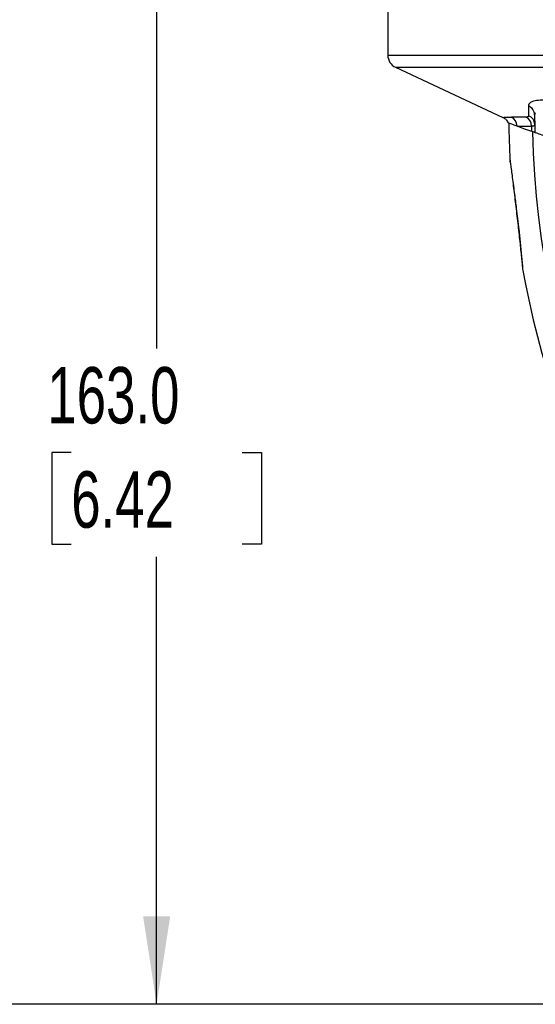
# Model space of a CAD drawing. Header units: millimetres. Extents: x 25 to 1092, y 25 to 838.
# Tile 34 of 94: x 446 to 524, y 195 to 342. Entities that reach past the tile are written whole.
import ezdxf

# ---------------------------------------------------------------- set-up
doc = ezdxf.new("R2010")
doc.units = ezdxf.units.MM
doc.header["$LTSCALE"] = 4
doc.layers.add('DIMENSIONS', color=140, linetype='Continuous', lineweight=25)
doc.styles.add('SLDTEXTSTYLE0', font='TXT', dxfattribs={"width": 0.7})
doc.dimstyles.new('SLDDIMSTYLE0', dxfattribs={"dimtxt": 8.632031, "dimasz": 13.208, "dimexe": 0, "dimexo": 0.0625, "dimgap": 2.158008, "dimtad": 0, "dimtih": 1, "dimtoh": 1, "dimrnd": 1e-09, "dimzin": 12, "dimdsep": 46, "dimtxsty": 'SLDTEXTSTYLE0', "dimsah": 1, "dimcen": 0.09, "dimadec": 0, "dimazin": 3, "dimtfac": 1, "dimtofl": 0, "dimtmove": 0, "dimatfit": 3, "dimfxl": 0, "dimfrac": 2, "dimtolj": 1, "dimtzin": 12, "dimarcsym": 0})
doc.dimstyles.new('SLDDIMSTYLE1', dxfattribs={"dimtxt": 8.632031, "dimasz": 13.208, "dimexe": 0, "dimexo": 0.0625, "dimgap": 2.158008, "dimtad": 0, "dimtih": 1, "dimtoh": 1, "dimrnd": 1e-09, "dimzin": 4, "dimdsep": 46, "dimtxsty": 'SLDTEXTSTYLE0', "dimsah": 1, "dimcen": 0.09, "dimadec": 0, "dimazin": 1, "dimtfac": 1, "dimtofl": 0, "dimtmove": 0, "dimatfit": 3, "dimfxl": 0, "dimfrac": 2, "dimtolj": 1, "dimtzin": 12, "dimarcsym": 0})

# ---------------------------------------------------------------- blocks, each defined once
blk = doc.blocks.new('_D')
at = {"layer": 'DIMENSIONS'}
for p, q in [((501.61, 522.38), (501.61, 558.65)), ((669.88, 202.92), (669.88, 558.65)), ((501.61, 545.95), (561.99, 545.95)), ((573.68, 545.95), (570.79, 545.95)), ((570.79, 545.95), (570.79, 532.23)), ((599.34, 545.95), (602.23, 545.95)), ((602.23, 545.95), (602.23, 532.23)), ((669.88, 545.95), (611.03, 545.95)), ((570.79, 532.23), (573.68, 532.23)), ((602.23, 532.23), (599.34, 532.23))]:
    blk.add_line(p, q, dxfattribs=at)
for points in [[(501.61, 545.95), (514.82, 543.91), (514.82, 547.98)], [(669.88, 545.95), (656.67, 547.98), (656.67, 543.91)]]:
    blk.add_solid(points, dxfattribs=at)
at = {"layer": 'DIMENSIONS', "char_height": 8.467, "attachment_point": 1, "style": 'SLDTEXTSTYLE0'}
for s, insert in [('168.3', (570.09, 558.79)), ('6.62', (573.68, 543.14))]:
    blk.add_mtext(s, dxfattribs=dict(at, insert=insert))
blk = doc.blocks.new('_D_2')
at = {"layer": 'DIMENSIONS'}
for p, q in [((496.87, 357.57), (454.35, 357.57)), ((467.05, 357.57), (467.05, 293.08)), ((454.23, 277.43), (451.33, 277.43)), ((451.33, 277.43), (451.33, 263.71)), ((479.88, 277.43), (482.78, 277.43)), ((482.78, 277.43), (482.78, 263.71)), ((451.33, 263.71), (454.23, 263.71)), ((482.78, 263.71), (479.88, 263.71)), ((467.05, 194.61), (467.05, 261.78)), ((647.97, 194.61), (454.35, 194.61))]:
    blk.add_line(p, q, dxfattribs=at)
for points in [[(467.05, 357.57), (465.02, 344.36), (469.08, 344.36)], [(467.05, 194.61), (469.08, 207.81), (465.02, 207.81)]]:
    blk.add_solid(points, dxfattribs=at)
at = {"layer": 'DIMENSIONS', "char_height": 8.467, "attachment_point": 1, "style": 'SLDTEXTSTYLE0'}
for s, insert in [('163.0', (450.64, 290.28)), ('6.42', (454.23, 274.63))]:
    blk.add_mtext(s, dxfattribs=dict(at, insert=insert))
blk = doc.blocks.new('_D_3')
at = {"layer": 'DIMENSIONS'}
for p, q in [((513.36, 520.53), (410.88, 520.53)), ((423.58, 520.53), (423.58, 373.46)), ((407.16, 357.8), (404.26, 357.8)), ((404.26, 357.8), (404.26, 344.09)), ((439.99, 357.8), (442.89, 357.8)), ((442.89, 357.8), (442.89, 344.09)), ((404.26, 344.09), (407.16, 344.09)), ((442.89, 344.09), (439.99, 344.09)), ((423.58, 194.61), (423.58, 342.15)), ((647.97, 194.61), (410.88, 194.61))]:
    blk.add_line(p, q, dxfattribs=at)
for points in [[(423.58, 520.53), (421.55, 507.32), (425.61, 507.32)], [(423.58, 194.61), (425.61, 207.81), (421.55, 207.81)]]:
    blk.add_solid(points, dxfattribs=at)
at = {"layer": 'DIMENSIONS', "char_height": 8.467, "attachment_point": 1, "style": 'SLDTEXTSTYLE0'}
for s, insert in [('325.9', (407.16, 370.65)), ('12.83', (407.16, 355))]:
    blk.add_mtext(s, dxfattribs=dict(at, insert=insert))

msp = doc.modelspace()

# ---------------------------------------------------------------- linework, layer by layer
for p, q in [((501.746021, 357.369804), (501.746021, 337.096699)), ((501.746021, 337.096699), (665.925676, 337.096699)), ((502.900468, 335.284231), (519.033264, 327.757956)), ((502.900468, 335.284231), (664.823733, 335.284231)), ((520.134898, 321.106563), (520.085654, 321.366081)), ((521.970797, 305.063668), (521.972167, 305.049978))]:
    msp.add_line(p, q)
for centre, radius, start, end in [((503.746021, 337.096699), 2, 180, 244.99), ((522.313392, 328.10321), 1.468562, 0.47182533, 68.62593321), ((653.734087, 328.55802), 133.846553, 180.7056803, 183.07649054), ((519.638732, 326.453994), 1.50166, 0.55799213, 64.20066335), ((521.810403, 326.465708), 1.505937, 0.10070932, 62.88176389), ((522.314918, 326.650212), 1.478918, 0.97652791, 67.26736684), ((653.628021, 328.451954), 129.846553, 180.14854969, 181.30486289), ((653.628021, 328.451954), 130.32678, 180.87208633, 181.22255186), ((653.734087, 328.55802), 130.32678, 181.2866802, 268.7133198), ((522.929873, 305.236638), 0.974549, 174.13776153, 190.22345652), ((653.734087, 328.55802), 133.846553, 190.11603475, 259.88382732)]:
    msp.add_arc(centre, radius, start, end)
for points, knots in [([(534.211839, 328.569312), (534.090361, 328.607081), (533.848072, 328.682412), (533.486384, 328.791459), (533.12746, 328.897176), (532.771424, 328.999309), (532.418354, 329.097927), (532.068344, 329.19301), (531.721487, 329.284564), (531.377879, 329.372586), (531.037619, 329.457078), (530.700805, 329.538039), (530.367542, 329.615469), (530.037932, 329.689365), (529.466622, 329.812762), (528.673163, 329.969475), (527.702615, 330.131351), (526.802309, 330.25105), (525.714478, 330.352654), (524.560211, 330.373071), (523.733074, 330.25277), (523.268566, 330.07974), (523.063701, 329.941227), (522.949671, 329.812742), (522.889847, 329.707724), (522.853336, 329.594597), (522.850192, 329.512082), (522.848618, 329.470765)], [0, 0, 0, 0, 0.0197037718, 0.0392992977, 0.0587984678, 0.0782132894, 0.0975558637, 0.1168383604, 0.1360729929, 0.1552719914, 0.1744475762, 0.1936119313, 0.2127771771, 0.2319553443, 0.2511583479, 0.3138061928, 0.376472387, 0.4388635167, 0.5012066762, 0.6245175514, 0.7503939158, 0.8125156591, 0.8751185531, 0.906277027, 0.9374523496, 0.9686810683, 1, 1, 1, 1]), ([(522.848618, 329.470765), (522.850454, 329.380699), (522.854113, 329.201188), (522.860134, 328.943428), (522.866411, 328.6953), (522.872923, 328.457773), (522.879587, 328.229796), (522.884146, 328.085969), (522.886419, 328.014246)], [0, 0, 0, 0, 0.1693458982, 0.3375228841, 0.5046017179, 0.6706560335, 0.835762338, 1, 1, 1, 1]), ([(519.033347, 327.758134), (519.033225, 327.758119), (519.023318, 327.756912), (519.066854, 327.761602), (519.200629, 327.773479), (519.450236, 327.788894), (519.813267, 327.802769), (520.128495, 327.804878), (520.292286, 327.805974)], [0, 0, 0, 0, 0.0024753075, 0.2008634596, 0.3865546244, 0.6259468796, 0.8056437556, 1, 1, 1, 1]), ([(519.032979, 327.758089), (519.115184, 327.714248), (519.281064, 327.625782), (519.492804, 327.43636), (519.67077, 327.214905), (519.750346, 327.044582), (519.789781, 326.960174)], [0, 0, 0, 0, 0.2477859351, 0.5000000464, 0.7522141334, 1, 1, 1, 1]), ([(521.140321, 326.468618), (520.953931, 326.536459), (520.394431, 326.7401), (519.866677, 326.932187), (519.852136, 326.937479), (519.846016, 326.939707)], [0, 0, 0, 0, 0.2243744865, 0.6735209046, 1, 1, 1, 1]), ([(522.886419, 328.014246), (522.885973, 327.99935), (522.885087, 327.969695), (522.871205, 327.931348), (522.84806, 327.897824), (522.814762, 327.869533), (522.771506, 327.846375), (522.718271, 327.828347), (522.654832, 327.815565), (522.582006, 327.807569), (522.525291, 327.806587), (522.496851, 327.806094)], [0, 0, 0, 0, 0.1130711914, 0.2250974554, 0.3363100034, 0.4469458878, 0.5572466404, 0.6674567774, 0.7778222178, 0.8885886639, 1, 1, 1, 1]), ([(521.140321, 326.468618), (521.197487, 326.468612), (521.311698, 326.468598), (521.496013, 326.468576), (521.689502, 326.468554), (521.893015, 326.468529), (522.106195, 326.468504), (522.329029, 326.468477), (522.561333, 326.468448), (522.80325, 326.468419), (523.053788, 326.468388), (523.228884, 326.468366), (523.316337, 326.468355)], [0, 0, 0, 0, 0.1009727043, 0.2017292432, 0.30226962, 0.4025938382, 0.5027019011, 0.6025938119, 0.7022695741, 0.8017291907, 0.900972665, 1, 1, 1, 1]), ([(523.316337, 326.468355), (523.347357, 326.468841), (523.409365, 326.469812), (523.490385, 326.476522), (523.562482, 326.487067), (523.624744, 326.501827), (523.68876, 326.524711), (523.745601, 326.559787), (523.786705, 326.61063), (523.791306, 326.65373), (523.793622, 326.675417)], [0, 0, 0, 0, 0.1002889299, 0.2004723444, 0.3005711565, 0.4006062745, 0.5005986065, 0.6649931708, 0.8314313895, 1, 1, 1, 1]), ([(528.089004, 323.939505), (527.417226, 324.184012), (526.816886, 324.402518), (526.024057, 324.691084), (525.777648, 324.780769), (525.322649, 324.946376), (525.118092, 325.020828), (524.569944, 325.220338), (524.290719, 325.321967), (523.910745, 325.460267), (523.81514, 325.495064), (523.81514, 325.495064)], [0, 0, 0, 0, 0.25, 0.25, 0.375, 0.375, 0.5, 0.5, 0.75, 0.75, 1, 1, 1, 1]), ([(520.084448, 321.375136), (520.081723, 321.395654), (520.077109, 321.430394), (520.092996, 321.310712), (520.099501, 321.261714)], [0, 0, 0, 0, 0.5905991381, 1, 1, 1, 1]), ([(520.099501, 321.261714), (520.109072, 321.189802), (520.132681, 321.012418), (520.224389, 320.316726), (520.352478, 319.329), (520.503299, 318.142808), (520.718931, 316.408171), (521.003462, 314.035146), (521.332887, 311.139792), (521.580658, 308.84909), (521.748486, 307.247488), (521.854012, 306.221317), (521.93554, 305.415662), (521.959047, 305.180977), (521.970797, 305.063668)], [0, 0, 0, 0, 0.0466454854, 0.1150582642, 0.1835508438, 0.2518987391, 0.3196802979, 0.4550929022, 0.5906931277, 0.7262362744, 0.7942705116, 0.8627816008, 0.9314104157, 1, 1, 1, 1]), ([(520.564339, 317.783075), (520.579742, 317.660336), (520.640927, 317.172766), (520.793312, 315.945056), (520.991092, 314.306717), (521.222534, 312.513528), (521.43124, 310.744885), (521.597975, 309.129742), (521.734052, 307.748331), (521.834213, 306.698538), (521.921405, 305.763857), (521.946664, 305.477943), (521.959769, 305.329608)], [0, 0, 0, 0, 0.0289625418, 0.1150503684, 0.2578692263, 0.3609327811, 0.473180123, 0.6165302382, 0.7003833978, 0.7922625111, 0.8922235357, 1, 1, 1, 1])]:
    msp.add_open_spline(points, degree=3, knots=knots)
for points in [[(523.882416, 328.451954), (523.815294, 328.352974), (523.781579, 328.240971), (523.781904, 328.115303)], [(522.496851, 327.806094), (521.59256, 327.806054), (520.855761, 327.806014), (520.292286, 327.805974)], [(521.140321, 326.468618), (521.701657, 326.264309), (522.432274, 325.998386), (523.330908, 325.67131)], [(523.81514, 325.495064), (523.81514, 325.495064), (523.652351, 325.554314), (523.330908, 325.67131)]]:
    msp.add_open_spline(points, degree=3)

# ---------------------------------------------------------------- dimensions: what is measured, and where the dimension line sits
at = {"layer": 'DIMENSIONS'}
dim = msp.add_linear_dim(base=(501.614021, 545.946322), p1=(669.878021, 197.839283), p2=(501.614021, 517.300325), dimstyle='SLDDIMSTYLE0', dxfattribs=at)
dim.commit()
dim.dimension.update_dxf_attribs({"geometry": '_D', "text_midpoint": (586.510362, 545.946322), "dimtype": 160})
for base, p1, p2, dimstyle, picture, middle in [((423.578938, 520.53295), (653.048107, 194.606657), (518.443935, 520.53295), 'SLDDIMSTYLE0', '_D_3', (423.578938, 357.804534)), ((467.052649, 194.606657), (501.946021, 357.569804), (653.048107, 194.606657), 'SLDDIMSTYLE1', '_D_2', (467.052649, 277.432565))]:
    dim = msp.add_linear_dim(base=base, p1=p1, p2=p2, angle=90, dimstyle=dimstyle, dxfattribs=at)
    dim.commit()
    dim.dimension.update_dxf_attribs({"geometry": picture, "text_midpoint": middle, "dimtype": 160})

doc.saveas('drawing.dxf')
